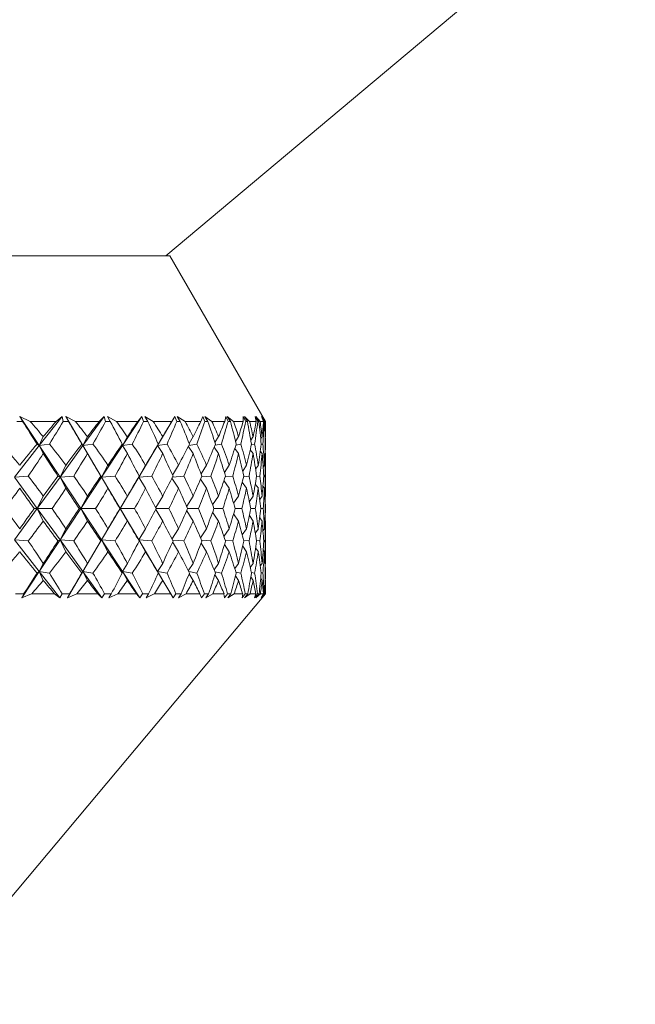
# Model space of a CAD drawing. Header units: inches. Extents: x -4.2 to 22.3, y -10.2 to 17.4.
# Tile 23 of 121: x 6 to 6.7, y -3 to -1.9. Entities that reach past the tile are written whole.
import ezdxf

# ---------------------------------------------------------------- set-up
doc = ezdxf.new("R2010")
doc.units = ezdxf.units.IN
doc.header["$MEASUREMENT"] = 0

msp = doc.modelspace()

# ---------------------------------------------------------------- linework, layer by layer
at = {"color": 7, "linetype": 'Continuous', "lineweight": 15}
for p, q in [((6.1972, -2.1585), (6.7282, -1.713)), ((4.8177, -2.1585), (6.2017, -2.1585)), ((6.3097, -2.3455), (6.2017, -2.1585)), ((6.0349, -2.3455), (6.0285, -2.3455)), ((6.0434, -2.3455), (6.0318, -2.34)), ((6.0349, -2.3455), (6.0318, -2.34)), ((6.0537, -2.3729), (6.0318, -2.34)), ((6.0729, -2.3455), (6.0434, -2.3455)), ((6.0537, -2.3729), (6.0796, -2.34)), ((6.0729, -2.3455), (6.0796, -2.34)), ((6.081, -2.3455), (6.0796, -2.34)), ((6.0868, -2.3455), (6.081, -2.3455)), ((6.0947, -2.3455), (6.0837, -2.34)), ((6.0868, -2.3455), (6.0837, -2.34)), ((6.1032, -2.3729), (6.0837, -2.34)), ((6.1216, -2.3455), (6.0947, -2.3455)), ((6.1032, -2.3729), (6.1272, -2.34)), ((6.1216, -2.3455), (6.1272, -2.34)), ((6.1289, -2.3455), (6.1272, -2.34)), ((6.1342, -2.3455), (6.1289, -2.3455)), ((6.1413, -2.3455), (6.1309, -2.34)), ((6.1342, -2.3455), (6.1309, -2.34)), ((6.1653, -2.3455), (6.1413, -2.3455)), ((6.148, -2.3729), (6.1698, -2.34)), ((6.1653, -2.3455), (6.1698, -2.34)), ((6.1718, -2.3455), (6.1698, -2.34)), ((6.1765, -2.3455), (6.1718, -2.3455)), ((6.1827, -2.3455), (6.1731, -2.34)), ((6.1765, -2.3455), (6.1731, -2.34)), ((6.2038, -2.3455), (6.1827, -2.3455)), ((6.1876, -2.3729), (6.2072, -2.34)), ((6.2038, -2.3455), (6.2072, -2.34)), ((6.2094, -2.3455), (6.2072, -2.34)), ((6.2134, -2.3455), (6.2094, -2.3455)), ((6.2188, -2.3455), (6.21, -2.34)), ((6.2134, -2.3455), (6.21, -2.34)), ((6.2366, -2.3455), (6.2188, -2.3455)), ((6.2366, -2.3455), (6.2389, -2.34)), ((6.2413, -2.3455), (6.2389, -2.34)), ((6.2491, -2.3455), (6.2413, -2.34)), ((6.2447, -2.3455), (6.2413, -2.34)), ((6.2447, -2.3455), (6.2413, -2.3455)), ((6.2636, -2.3455), (6.2491, -2.3455)), ((6.2636, -2.3455), (6.2648, -2.34)), ((6.2674, -2.3455), (6.2648, -2.34)), ((6.2735, -2.3455), (6.2666, -2.34)), ((6.2701, -2.3455), (6.2666, -2.34)), ((6.2701, -2.3455), (6.2674, -2.3455)), ((6.2846, -2.3455), (6.2735, -2.3455)), ((6.2874, -2.3455), (6.2846, -2.34)), ((6.2846, -2.3455), (6.2846, -2.34)), ((6.2918, -2.3455), (6.2859, -2.34)), ((6.2893, -2.3455), (6.2859, -2.34)), ((6.2893, -2.3455), (6.2874, -2.3455)), ((6.2993, -2.3455), (6.2918, -2.3455)), ((6.3011, -2.3455), (6.2981, -2.34)), ((6.2993, -2.3455), (6.2981, -2.34)), ((6.3037, -2.3455), (6.2989, -2.34)), ((6.3023, -2.3455), (6.2989, -2.34)), ((6.3023, -2.3455), (6.3011, -2.3455)), ((6.3077, -2.3455), (6.3037, -2.3455)), ((6.3084, -2.3455), (6.3053, -2.34)), ((6.3077, -2.3455), (6.3053, -2.34)), ((6.3093, -2.3455), (6.3056, -2.34)), ((6.3088, -2.3455), (6.3056, -2.34)), ((6.3088, -2.3455), (6.3084, -2.3455)), ((6.3097, -2.3455), (6.3093, -2.3455)), ((6.3097, -2.3577), (6.3097, -2.3455)), ((6.0537, -2.3729), (6.0583, -2.3627)), ((6.1032, -2.3729), (6.1083, -2.3627)), ((6.148, -2.3729), (6.1535, -2.3627)), ((6.1876, -2.3729), (6.1935, -2.3627)), ((6.2234, -2.3704), (6.2279, -2.3627)), ((6.2526, -2.3693), (6.2566, -2.3627)), ((6.2759, -2.3681), (6.2793, -2.3627)), ((6.2932, -2.3667), (6.2958, -2.3627)), ((6.3044, -2.3651), (6.3059, -2.3627)), ((6.3094, -2.3632), (6.3097, -2.3627)), ((6.0257, -2.4086), (6.0537, -2.3729)), ((6.0537, -2.3729), (6.0513, -2.3711)), ((6.0537, -2.3729), (6.0652, -2.3711)), ((6.0537, -2.3729), (6.0583, -2.3819)), ((6.0773, -2.4086), (6.0537, -2.3729)), ((6.0773, -2.4086), (6.1032, -2.3729)), ((6.1032, -2.3729), (6.1019, -2.3711)), ((6.1032, -2.3729), (6.1146, -2.3711)), ((6.1032, -2.3729), (6.1083, -2.3819)), ((6.1244, -2.4086), (6.1032, -2.3729)), ((6.1244, -2.4086), (6.148, -2.3729)), ((6.148, -2.3729), (6.1478, -2.3711)), ((6.148, -2.3729), (6.1591, -2.3711)), ((6.148, -2.3729), (6.1535, -2.3819)), ((6.1665, -2.4086), (6.1876, -2.3729)), ((6.1876, -2.3729), (6.1885, -2.3711)), ((6.1876, -2.3729), (6.1984, -2.3711)), ((6.1876, -2.3729), (6.1935, -2.3819)), ((6.2224, -2.3737), (6.2279, -2.3819)), ((6.2229, -2.3728), (6.2321, -2.3711)), ((6.2516, -2.3748), (6.2566, -2.3819)), ((6.2526, -2.3725), (6.26, -2.3711)), ((6.2751, -2.3761), (6.2793, -2.3819)), ((6.2763, -2.3722), (6.2819, -2.3711)), ((6.2925, -2.3775), (6.2958, -2.3819)), ((6.2938, -2.3719), (6.2975, -2.3711)), ((6.3039, -2.3792), (6.3059, -2.3819)), ((6.3049, -2.3716), (6.3068, -2.3711)), ((6.3093, -2.3814), (6.3097, -2.3819)), ((6.3096, -2.3712), (6.3097, -2.3711)), ((6.3097, -2.4241), (6.3097, -2.3884)), ((6.0773, -2.4086), (6.0839, -2.3951)), ((6.1244, -2.4086), (6.1315, -2.3951)), ((6.1665, -2.4086), (6.1741, -2.3951)), ((6.2047, -2.4063), (6.2114, -2.3951)), ((6.2369, -2.4049), (6.243, -2.3951)), ((6.2634, -2.4034), (6.2687, -2.3951)), ((6.284, -2.4017), (6.2883, -2.3951)), ((6.2986, -2.3997), (6.3017, -2.3951)), ((6.3072, -2.3973), (6.3086, -2.3951)), ((6.0257, -2.4086), (6.0413, -2.4073)), ((6.0515, -2.444), (6.0257, -2.4086)), ((6.0515, -2.444), (6.0773, -2.4086)), ((6.0773, -2.4086), (6.0749, -2.4073)), ((6.0773, -2.4086), (6.0928, -2.4073)), ((6.0773, -2.4086), (6.0839, -2.4211)), ((6.1008, -2.444), (6.0773, -2.4086)), ((6.1008, -2.444), (6.1244, -2.4086)), ((6.1244, -2.4086), (6.1234, -2.4073)), ((6.1244, -2.4086), (6.1395, -2.4073)), ((6.1244, -2.4086), (6.1315, -2.4211)), ((6.1454, -2.444), (6.1244, -2.4086)), ((6.1454, -2.444), (6.1665, -2.4086)), ((6.1665, -2.4086), (6.1669, -2.4073)), ((6.1665, -2.4086), (6.1812, -2.4073)), ((6.1665, -2.4086), (6.1741, -2.4211)), ((6.204, -2.4096), (6.2114, -2.4211)), ((6.2046, -2.4085), (6.2175, -2.4073)), ((6.2362, -2.411), (6.243, -2.4211)), ((6.2374, -2.4083), (6.2481, -2.4073)), ((6.2628, -2.4125), (6.2687, -2.4211)), ((6.2643, -2.4081), (6.2727, -2.4073)), ((6.2835, -2.4143), (6.2883, -2.4211)), ((6.2851, -2.408), (6.2912, -2.4073)), ((6.2997, -2.4078), (6.3034, -2.4073)), ((6.3078, -2.4075), (6.3092, -2.4073)), ((6.2982, -2.4164), (6.3017, -2.4211)), ((6.3069, -2.4189), (6.3086, -2.4211)), ((6.0515, -2.444), (6.0583, -2.4299)), ((6.1008, -2.444), (6.1083, -2.4299)), ((6.1454, -2.444), (6.1535, -2.4299)), ((6.1856, -2.443), (6.1935, -2.4299)), ((6.2206, -2.4415), (6.2279, -2.4299)), ((6.25, -2.4399), (6.2566, -2.4299)), ((6.2737, -2.4381), (6.2793, -2.4299)), ((6.2915, -2.4361), (6.2958, -2.4299)), ((6.3033, -2.4337), (6.3059, -2.4299)), ((6.309, -2.4308), (6.3097, -2.4299)), ((6.0257, -2.4795), (6.0515, -2.444)), ((6.0515, -2.444), (6.0481, -2.444)), ((6.0515, -2.444), (6.0583, -2.4582)), ((6.0773, -2.4795), (6.0515, -2.444)), ((6.0515, -2.444), (6.0684, -2.444)), ((6.0773, -2.4795), (6.1008, -2.444)), ((6.1008, -2.444), (6.099, -2.444)), ((6.1008, -2.444), (6.1083, -2.4582)), ((6.1244, -2.4795), (6.1008, -2.444)), ((6.1008, -2.444), (6.1175, -2.444)), ((6.1244, -2.4795), (6.1454, -2.444)), ((6.1454, -2.444), (6.1451, -2.444)), ((6.1454, -2.444), (6.1535, -2.4582)), ((6.1665, -2.4795), (6.1454, -2.444)), ((6.1454, -2.444), (6.1617, -2.444)), ((6.1856, -2.4451), (6.1935, -2.4582)), ((6.1861, -2.444), (6.2006, -2.444)), ((6.2206, -2.4466), (6.2279, -2.4582)), ((6.2217, -2.444), (6.234, -2.444)), ((6.25, -2.4481), (6.2566, -2.4582)), ((6.2515, -2.444), (6.2615, -2.444)), ((6.2754, -2.444), (6.283, -2.444)), ((6.2931, -2.444), (6.2983, -2.444)), ((6.3045, -2.444), (6.3072, -2.444)), ((6.3095, -2.444), (6.3097, -2.444)), ((6.2737, -2.4499), (6.2793, -2.4582)), ((6.2915, -2.452), (6.2958, -2.4582)), ((6.3033, -2.4544), (6.3059, -2.4582)), ((6.309, -2.4573), (6.3097, -2.4582)), ((6.0773, -2.4795), (6.0839, -2.4669)), ((6.1244, -2.4795), (6.1315, -2.4669)), ((6.1665, -2.4795), (6.1741, -2.4669)), ((6.204, -2.4785), (6.2114, -2.4669)), ((6.2362, -2.4771), (6.243, -2.4669)), ((6.2628, -2.4755), (6.2687, -2.4669)), ((6.2835, -2.4738), (6.2883, -2.4669)), ((6.2982, -2.4717), (6.3017, -2.4669)), ((6.3069, -2.4692), (6.3086, -2.4669)), ((6.3097, -2.4997), (6.3097, -2.464)), ((6.0537, -2.5151), (6.0257, -2.4795)), ((6.0257, -2.4795), (6.0413, -2.4807)), ((6.0537, -2.5151), (6.0773, -2.4795)), ((6.0773, -2.4795), (6.0749, -2.4807)), ((6.0773, -2.4795), (6.0839, -2.4929)), ((6.1032, -2.5151), (6.0773, -2.4795)), ((6.0773, -2.4795), (6.0928, -2.4807)), ((6.1032, -2.5151), (6.1244, -2.4795)), ((6.1244, -2.4795), (6.1234, -2.4807)), ((6.1244, -2.4795), (6.1315, -2.4929)), ((6.148, -2.5151), (6.1244, -2.4795)), ((6.1244, -2.4795), (6.1395, -2.4807)), ((6.1665, -2.4795), (6.1669, -2.4807)), ((6.1665, -2.4795), (6.1741, -2.4929)), ((6.1876, -2.5151), (6.1665, -2.4795)), ((6.1665, -2.4795), (6.1812, -2.4807)), ((6.2046, -2.4796), (6.2175, -2.4807)), ((6.2047, -2.4817), (6.2114, -2.4929)), ((6.2374, -2.4798), (6.2481, -2.4807)), ((6.2643, -2.4799), (6.2727, -2.4807)), ((6.2851, -2.4801), (6.2912, -2.4807)), ((6.2997, -2.4803), (6.3034, -2.4807)), ((6.3078, -2.4806), (6.3092, -2.4807)), ((6.2369, -2.4831), (6.243, -2.4929)), ((6.2634, -2.4847), (6.2687, -2.4929)), ((6.284, -2.4864), (6.2883, -2.4929)), ((6.2986, -2.4884), (6.3017, -2.4929)), ((6.3072, -2.4908), (6.3086, -2.4929)), ((6.034, -2.5448), (6.0537, -2.5151)), ((6.0537, -2.5151), (6.0513, -2.517)), ((6.0537, -2.5151), (6.0583, -2.5062)), ((6.0537, -2.5151), (6.0583, -2.5253)), ((6.077, -2.5448), (6.0537, -2.5151)), ((6.0537, -2.5151), (6.0652, -2.517)), ((6.0856, -2.5448), (6.1032, -2.5151)), ((6.1032, -2.5151), (6.1019, -2.517)), ((6.1032, -2.5151), (6.1083, -2.5062)), ((6.1032, -2.5151), (6.1083, -2.5253)), ((6.1248, -2.5448), (6.1032, -2.5151)), ((6.1032, -2.5151), (6.1146, -2.517)), ((6.148, -2.5151), (6.1478, -2.517)), ((6.148, -2.5151), (6.1535, -2.5062)), ((6.148, -2.5151), (6.1535, -2.5253)), ((6.1677, -2.5448), (6.148, -2.5151)), ((6.148, -2.5151), (6.1591, -2.517)), ((6.1876, -2.5151), (6.1935, -2.5062)), ((6.1876, -2.5151), (6.1885, -2.517)), ((6.1876, -2.5151), (6.1935, -2.5253)), ((6.2053, -2.5448), (6.1876, -2.5151)), ((6.1876, -2.5151), (6.1984, -2.517)), ((6.2224, -2.5144), (6.2279, -2.5062)), ((6.2229, -2.5153), (6.2321, -2.517)), ((6.2516, -2.5133), (6.2566, -2.5062)), ((6.2526, -2.5156), (6.26, -2.517)), ((6.2751, -2.512), (6.2793, -2.5062)), ((6.2925, -2.5106), (6.2958, -2.5062)), ((6.3039, -2.5088), (6.3059, -2.5062)), ((6.3093, -2.5067), (6.3097, -2.5062)), ((6.2234, -2.5177), (6.2279, -2.5253)), ((6.2526, -2.5188), (6.2566, -2.5253)), ((6.2759, -2.52), (6.2793, -2.5253)), ((6.2763, -2.5158), (6.2819, -2.517)), ((6.2932, -2.5214), (6.2958, -2.5253)), ((6.2938, -2.5162), (6.2975, -2.517)), ((6.3044, -2.523), (6.3059, -2.5253)), ((6.3049, -2.5165), (6.3068, -2.517)), ((6.3094, -2.5249), (6.3097, -2.5253)), ((6.3096, -2.5169), (6.3097, -2.517)), ((6.3097, -2.5405), (6.3097, -2.5304)), ((5.9204, -3.0045), (6.3097, -2.5405)), ((6.0362, -2.5405), (6.0271, -2.5405)), ((6.0362, -2.5405), (6.034, -2.5448)), ((6.0452, -2.5405), (6.034, -2.5448)), ((6.0712, -2.5405), (6.0452, -2.5405)), ((6.0712, -2.5405), (6.077, -2.5448)), ((6.0798, -2.5405), (6.077, -2.5448)), ((6.088, -2.5405), (6.0798, -2.5405)), ((6.088, -2.5405), (6.0856, -2.5448)), ((6.0963, -2.5405), (6.0856, -2.5448)), ((6.12, -2.5405), (6.0963, -2.5405)), ((6.12, -2.5405), (6.1248, -2.5448)), ((6.1278, -2.5405), (6.1248, -2.5448)), ((6.1353, -2.5405), (6.1278, -2.5405)), ((6.1353, -2.5405), (6.1326, -2.5448)), ((6.1427, -2.5405), (6.1326, -2.5448)), ((6.1639, -2.5405), (6.1427, -2.5405)), ((6.1639, -2.5405), (6.1677, -2.5448)), ((6.1708, -2.5405), (6.1677, -2.5448)), ((6.1774, -2.5405), (6.1708, -2.5405)), ((6.1774, -2.5405), (6.1746, -2.5448)), ((6.184, -2.5405), (6.1746, -2.5448)), ((6.2025, -2.5405), (6.184, -2.5405)), ((6.2025, -2.5405), (6.2053, -2.5448)), ((6.2085, -2.5405), (6.2053, -2.5448)), ((6.2142, -2.5405), (6.2085, -2.5405)), ((6.2142, -2.5405), (6.2112, -2.5448)), ((6.2199, -2.5405), (6.2112, -2.5448)), ((6.2356, -2.5405), (6.2199, -2.5405)), ((6.2356, -2.5405), (6.2372, -2.5448)), ((6.2406, -2.5405), (6.2372, -2.5448)), ((6.2454, -2.5405), (6.2406, -2.5405)), ((6.2454, -2.5405), (6.2422, -2.5448)), ((6.2501, -2.5405), (6.2422, -2.5448)), ((6.2628, -2.5405), (6.2501, -2.5405)), ((6.2628, -2.5405), (6.2633, -2.5448)), ((6.2668, -2.5405), (6.2633, -2.5448)), ((6.2706, -2.5405), (6.2668, -2.5405)), ((6.2706, -2.5405), (6.2673, -2.5448)), ((6.2743, -2.5405), (6.2673, -2.5448)), ((6.284, -2.5405), (6.2743, -2.5405)), ((6.284, -2.5405), (6.2834, -2.5448)), ((6.2869, -2.5405), (6.2834, -2.5448)), ((6.2897, -2.5405), (6.2862, -2.5448)), ((6.2923, -2.5405), (6.2862, -2.5448)), ((6.2897, -2.5405), (6.2869, -2.5405)), ((6.2989, -2.5405), (6.2923, -2.5405)), ((6.2989, -2.5405), (6.2972, -2.5448)), ((6.3008, -2.5405), (6.2972, -2.5448)), ((6.3025, -2.5405), (6.299, -2.5448)), ((6.304, -2.5405), (6.299, -2.5448)), ((6.3025, -2.5405), (6.3008, -2.5405)), ((6.3075, -2.5405), (6.304, -2.5405)), ((6.3075, -2.5405), (6.3047, -2.5448)), ((6.3083, -2.5405), (6.3047, -2.5448)), ((6.3089, -2.5405), (6.3053, -2.5448)), ((6.3094, -2.5405), (6.3053, -2.5448)), ((6.3089, -2.5405), (6.3083, -2.5405)), ((6.3097, -2.5405), (6.3094, -2.5405))]:
    msp.add_line(p, q, dxfattribs=at)
for centre, major_axis, ratio, start_param, end_param in [((5.5097, -1.3268), (-0.7973, 1.3851), 0.047591, 2.369369, 2.397034), ((5.5097, -3.5613), (0.2622, 1.3782), 0.548421, 5.861428, 5.886731), ((5.5097, -3.5613), (0.781, 1.3822), 0.125518, 0.57122, 0.596523), ((5.5097, -1.3268), (-0.0604, 1.3852), 0.575886, 3.833673, 3.861338), ((5.5097, -1.3268), (-0.7999, 1.3856), 0.008712, 2.391726, 2.419391), ((5.5097, -3.5613), (0.3496, 1.3735), 0.523893, 5.890042, 5.915344), ((5.5097, -3.5613), (0.791, 1.3839), 0.086516, 0.549825, 0.575127), ((5.5097, -1.3268), (-0.1649, 1.3825), 0.566236, 3.791318, 3.818983), ((5.5097, -1.3268), (-0.7989, 1.3854), 0.030158, 3.841376, 3.869041), ((5.5097, -3.5613), (0.4264, 1.3695), 0.494247, 5.910158, 5.935461), ((5.5097, -3.5613), (0.7973, 1.3851), 0.047591, 0.527804, 0.553107), ((5.5097, -1.3268), (-0.2622, 1.3782), 0.548421, 3.754802, 3.782467), ((5.5097, -1.3268), (-0.7943, 1.3846), 0.069058, 3.819169, 3.846834), ((5.5097, -3.5613), (0.493, 1.3669), 0.460931, 5.922206, 5.947509), ((5.5097, -3.5613), (0.7999, 1.3856), 0.008712, 0.505447, 0.530749), ((5.5097, -1.3268), (-0.3496, 1.3735), 0.523893, 3.726188, 3.753853), ((5.5097, -1.3268), (-0.7859, 1.383), 0.108023, 3.797457, 3.825122), ((5.5097, -3.5613), (0.5504, 1.3657), 0.42512, 5.927131, 5.952434), ((5.5097, -3.5613), (0.7989, 1.3854), 0.030158, 5.774854, 5.800157), ((5.5097, -1.3268), (-0.4264, 1.3695), 0.494247, 3.706072, 3.733737), ((5.5097, -1.3268), (-0.7738, 1.381), 0.147077, 3.776539, 3.804204), ((5.5097, -3.5613), (0.5996, 1.366), 0.387697, 5.926031, 5.951333), ((5.5097, -3.5613), (0.7943, 1.3846), 0.069058, 5.797061, 5.822363), ((5.5097, -1.3268), (-0.493, 1.3669), 0.460931, 3.694024, 3.721689), ((5.5097, -1.3268), (-0.7577, 1.3784), 0.186233, 3.756752, 3.784417), ((5.5097, -3.5613), (0.6418, 1.3674), 0.349293, 5.91996, 5.945262), ((5.5097, -3.5613), (0.7859, 1.383), 0.108023, 5.818773, 5.844076), ((5.5097, -1.3268), (-0.5504, 1.3657), 0.42512, 3.689099, 3.716764), ((5.5097, -1.3268), (-0.7374, 1.3756), 0.225477, 3.738478, 3.766143), ((5.5097, -3.5613), (0.6777, 1.3696), 0.310343, 5.90985, 5.935152), ((5.5097, -3.5613), (0.7738, 1.381), 0.147077, 5.839691, 5.864993), ((5.5097, -1.3268), (-0.5996, 1.366), 0.387697, 3.6902, 3.717865), ((5.5097, -1.3268), (-0.7127, 1.3727), 0.264763, 3.722165, 3.74983), ((5.5097, -3.5613), (0.7082, 1.3723), 0.271135, 5.896492, 5.921794), ((5.5097, -3.5613), (0.7577, 1.3784), 0.186233, 5.859478, 5.88478), ((5.5097, -1.3268), (-0.6418, 1.3674), 0.349293, 3.696271, 3.723936), ((5.5097, -1.3268), (-0.683, 1.37), 0.303994, 3.708345, 3.73601), ((5.5097, -3.5613), (0.7337, 1.3752), 0.23185, 5.880544, 5.905847), ((5.5097, -3.5613), (0.7374, 1.3756), 0.225477, 5.877752, 5.885032), ((5.5097, -1.3268), (-0.6777, 1.3696), 0.310343, 3.70638, 3.715448), ((5.5097, -3.5613), (0.1649, 1.3825), 0.566236, 5.780032, 5.81298), ((5.5097, -3.5613), (0.781, 1.3822), 0.125518, 0.608455, 0.641402), ((5.5097, -1.3268), (-0.0604, 1.3852), 0.575886, 3.792949, 3.821741), ((5.5097, -1.3268), (-0.7973, 1.3851), 0.047591, 2.408967, 2.437759), ((5.5097, -3.5613), (0.2622, 1.3782), 0.548421, 5.816548, 5.849496), ((5.5097, -3.5613), (0.791, 1.3839), 0.086516, 0.58706, 0.620007), ((5.5097, -1.3268), (-0.1649, 1.3825), 0.566236, 3.750593, 3.779385), ((5.5097, -1.3268), (-0.7999, 1.3856), 0.008712, 2.431324, 2.460116), ((5.5097, -3.5613), (0.3496, 1.3735), 0.523893, 5.845162, 5.878109), ((5.5097, -3.5613), (0.7973, 1.3851), 0.047591, 0.565039, 0.597986), ((5.5097, -1.3268), (-0.2622, 1.3782), 0.548421, 3.714077, 3.742869), ((5.5097, -1.3268), (-0.7989, 1.3854), 0.030158, 3.800651, 3.829443), ((5.5097, -3.5613), (0.4264, 1.3695), 0.494247, 5.865278, 5.898226), ((5.5097, -3.5613), (0.7999, 1.3856), 0.008712, 0.542682, 0.575629), ((5.5097, -1.3268), (-0.3496, 1.3735), 0.523893, 3.685464, 3.714256), ((5.5097, -1.3268), (-0.7943, 1.3846), 0.069058, 3.778445, 3.807237), ((5.5097, -3.5613), (0.493, 1.3669), 0.460931, 5.877327, 5.910274), ((5.5097, -3.5613), (0.7989, 1.3854), 0.030158, 5.729974, 5.762922), ((5.5097, -1.3268), (-0.4264, 1.3695), 0.494247, 3.665347, 3.694139), ((5.5097, -1.3268), (-0.7859, 1.383), 0.108023, 3.756732, 3.785524), ((5.5097, -3.5613), (0.5504, 1.3657), 0.42512, 5.882251, 5.915199), ((5.5097, -3.5613), (0.7943, 1.3846), 0.069058, 5.752181, 5.785128), ((5.5097, -1.3268), (-0.493, 1.3669), 0.460931, 3.653299, 3.682091), ((5.5097, -1.3268), (-0.7738, 1.381), 0.147077, 3.735815, 3.764607), ((5.5097, -3.5613), (0.5996, 1.366), 0.387697, 5.881151, 5.914098), ((5.5097, -3.5613), (0.7859, 1.383), 0.108023, 5.773894, 5.806841), ((5.5097, -1.3268), (-0.5504, 1.3657), 0.42512, 3.648374, 3.677166), ((5.5097, -1.3268), (-0.7577, 1.3784), 0.186233, 3.716028, 3.74482), ((5.5097, -3.5613), (0.6418, 1.3674), 0.349293, 5.87508, 5.908027), ((5.5097, -3.5613), (0.7738, 1.381), 0.147077, 5.794811, 5.827758), ((5.5097, -1.3268), (-0.5996, 1.366), 0.387697, 3.649475, 3.678267), ((5.5097, -1.3268), (-0.7374, 1.3756), 0.225477, 3.697754, 3.726546), ((5.5097, -3.5613), (0.6777, 1.3696), 0.310343, 5.86497, 5.897917), ((5.5097, -3.5613), (0.7577, 1.3784), 0.186233, 5.814598, 5.847545), ((5.5097, -1.3268), (-0.6418, 1.3674), 0.349293, 3.655546, 3.684338), ((5.5097, -1.3268), (-0.7127, 1.3727), 0.264763, 3.68144, 3.710232), ((5.5097, -3.5613), (0.7082, 1.3723), 0.271135, 5.851612, 5.884559), ((5.5097, -3.5613), (0.7374, 1.3756), 0.225477, 5.832872, 5.865819), ((5.5097, -1.3268), (-0.6777, 1.3696), 0.310343, 3.665655, 3.694448), ((5.5097, -3.5613), (0.7337, 1.3752), 0.23185, 5.853827, 5.868612), ((5.5097, -1.3268), (-0.683, 1.37), 0.303994, 3.689132, 3.696413), ((5.5097, -3.5613), (0.1649, 1.3825), 0.566236, 5.735152, 5.763945), ((5.5097, -3.5613), (0.791, 1.3839), 0.086516, 0.636095, 0.664887), ((5.5097, -3.5613), (0.2622, 1.3782), 0.548421, 5.771668, 5.800461), ((5.5097, -3.5613), (0.7973, 1.3851), 0.047591, 0.614074, 0.642866), ((5.5097, -3.5613), (0.3496, 1.3735), 0.523893, 5.800282, 5.829074), ((5.5097, -3.5613), (0.7999, 1.3856), 0.008712, 0.591717, 0.620509), ((5.5097, -3.5613), (0.4264, 1.3695), 0.494247, 5.820398, 5.849191), ((5.5097, -3.5613), (0.7989, 1.3854), 0.030158, 5.685095, 5.713887), ((5.5097, -3.5613), (0.493, 1.3669), 0.460931, 5.832447, 5.861239), ((5.5097, -3.5613), (0.7943, 1.3846), 0.069058, 5.707301, 5.736093), ((5.5097, -3.5613), (0.5504, 1.3657), 0.42512, 5.837371, 5.866164), ((5.5097, -3.5613), (0.7859, 1.383), 0.108023, 5.729014, 5.757806), ((5.5097, -3.5613), (0.5996, 1.366), 0.387697, 5.836271, 5.865063), ((5.5097, -3.5613), (0.7738, 1.381), 0.147077, 5.749931, 5.778723), ((5.5097, -3.5613), (0.6418, 1.3674), 0.349293, 5.8302, 5.858992), ((5.5097, -3.5613), (0.7577, 1.3784), 0.186233, 5.769718, 5.79851), ((5.5097, -3.5613), (0.6777, 1.3696), 0.310343, 5.82009, 5.848882), ((5.5097, -3.5613), (0.7374, 1.3756), 0.225477, 5.787992, 5.816784), ((5.5097, -3.5613), (0.7082, 1.3723), 0.271135, 5.806732, 5.835524), ((5.5097, -1.3268), (-0.0604, 1.3852), 0.575886, 3.749444, 3.776861), ((5.5097, -1.3268), (-0.791, 1.3839), 0.086516, 2.431826, 2.459243), ((5.5097, -1.3268), (-0.1649, 1.3825), 0.566236, 3.707088, 3.734505), ((5.5097, -1.3268), (-0.7973, 1.3851), 0.047591, 2.453846, 2.481263), ((5.5097, -1.3268), (-0.2622, 1.3782), 0.548421, 3.670572, 3.697989), ((5.5097, -1.3268), (-0.7999, 1.3856), 0.008712, 2.476204, 2.503621), ((5.5097, -1.3268), (-0.3496, 1.3735), 0.523893, 3.641959, 3.669376), ((5.5097, -1.3268), (-0.7989, 1.3854), 0.030158, 3.757146, 3.784563), ((5.5097, -1.3268), (-0.4264, 1.3695), 0.494247, 3.621842, 3.649259), ((5.5097, -1.3268), (-0.7943, 1.3846), 0.069058, 3.73494, 3.762357), ((5.5097, -1.3268), (-0.493, 1.3669), 0.460931, 3.609794, 3.637211), ((5.5097, -1.3268), (-0.7859, 1.383), 0.108023, 3.713227, 3.740644), ((5.5097, -1.3268), (-0.5504, 1.3657), 0.42512, 3.604869, 3.632286), ((5.5097, -1.3268), (-0.7738, 1.381), 0.147077, 3.69231, 3.719727), ((5.5097, -1.3268), (-0.5996, 1.366), 0.387697, 3.60597, 3.633387), ((5.5097, -1.3268), (-0.7577, 1.3784), 0.186233, 3.672523, 3.69994), ((5.5097, -1.3268), (-0.6418, 1.3674), 0.349293, 3.612041, 3.639458), ((5.5097, -1.3268), (-0.7374, 1.3756), 0.225477, 3.654249, 3.681666), ((5.5097, -1.3268), (-0.6777, 1.3696), 0.310343, 3.622151, 3.649568), ((5.5097, -1.3268), (-0.7127, 1.3727), 0.264763, 3.637936, 3.665353), ((5.5097, -3.5613), (0.7127, 1.3727), 0.264763, 5.804305, 5.811586), ((5.5097, -1.3268), (-0.7082, 1.3723), 0.271135, 3.635509, 3.652117), ((5.5097, -3.5613), (0.0604, 1.3852), 0.575886, 5.647917, 5.675334), ((5.5097, -3.5613), (0.791, 1.3839), 0.086516, 0.68235, 0.709767), ((5.5097, -3.5613), (0.1649, 1.3825), 0.566236, 5.690273, 5.717689), ((5.5097, -3.5613), (0.7973, 1.3851), 0.047591, 0.660329, 0.687746), ((5.5097, -3.5613), (0.2622, 1.3782), 0.548421, 5.726789, 5.754206), ((5.5097, -3.5613), (0.7999, 1.3856), 0.008712, 0.637972, 0.665389), ((5.5097, -3.5613), (0.3496, 1.3735), 0.523893, 5.755402, 5.782819), ((5.5097, -3.5613), (0.7989, 1.3854), 0.030158, 5.640215, 5.667632), ((5.5097, -3.5613), (0.4264, 1.3695), 0.494247, 5.775519, 5.802935), ((5.5097, -3.5613), (0.7943, 1.3846), 0.069058, 5.662421, 5.689838), ((5.5097, -3.5613), (0.493, 1.3669), 0.460931, 5.787567, 5.814984), ((5.5097, -3.5613), (0.7859, 1.383), 0.108023, 5.684134, 5.711551), ((5.5097, -3.5613), (0.5504, 1.3657), 0.42512, 5.792492, 5.819908), ((5.5097, -3.5613), (0.7738, 1.381), 0.147077, 5.705051, 5.732468), ((5.5097, -3.5613), (0.5996, 1.366), 0.387697, 5.791391, 5.818808), ((5.5097, -3.5613), (0.7577, 1.3784), 0.186233, 5.724838, 5.752255), ((5.5097, -3.5613), (0.6418, 1.3674), 0.349293, 5.78532, 5.812737), ((5.5097, -3.5613), (0.7374, 1.3756), 0.225477, 5.743112, 5.770529), ((5.5097, -3.5613), (0.6777, 1.3696), 0.310343, 5.77521, 5.802627), ((5.5097, -3.5613), (0.7127, 1.3727), 0.264763, 5.759425, 5.786842), ((5.5097, -3.5613), (0.7082, 1.3723), 0.271135, 5.772661, 5.789269), ((5.5097, -1.3268), (-0.1649, 1.3825), 0.566236, 3.660833, 3.689626), ((5.5097, -1.3268), (-0.791, 1.3839), 0.086516, 2.476705, 2.505498), ((5.5097, -1.3268), (-0.2622, 1.3782), 0.548421, 3.624317, 3.653109), ((5.5097, -1.3268), (-0.7973, 1.3851), 0.047591, 2.498726, 2.527518), ((5.5097, -1.3268), (-0.3496, 1.3735), 0.523893, 3.595704, 3.624496), ((5.5097, -1.3268), (-0.7999, 1.3856), 0.008712, 2.521084, 2.549876), ((5.5097, -1.3268), (-0.4264, 1.3695), 0.494247, 3.575587, 3.60438), ((5.5097, -1.3268), (-0.7989, 1.3854), 0.030158, 3.710891, 3.739683), ((5.5097, -1.3268), (-0.493, 1.3669), 0.460931, 3.563539, 3.592331), ((5.5097, -1.3268), (-0.7943, 1.3846), 0.069058, 3.688685, 3.717477), ((5.5097, -1.3268), (-0.5504, 1.3657), 0.42512, 3.558614, 3.587407), ((5.5097, -1.3268), (-0.7859, 1.383), 0.108023, 3.666972, 3.695764), ((5.5097, -1.3268), (-0.5996, 1.366), 0.387697, 3.559715, 3.588507), ((5.5097, -1.3268), (-0.7738, 1.381), 0.147077, 3.646055, 3.674847), ((5.5097, -1.3268), (-0.6418, 1.3674), 0.349293, 3.565786, 3.594578), ((5.5097, -1.3268), (-0.7577, 1.3784), 0.186233, 3.626268, 3.65506), ((5.5097, -1.3268), (-0.6777, 1.3696), 0.310343, 3.575896, 3.604688), ((5.5097, -1.3268), (-0.7374, 1.3756), 0.225477, 3.607994, 3.636786), ((5.5097, -1.3268), (-0.7082, 1.3723), 0.271135, 3.589254, 3.618046), ((5.5097, -1.3268), (-0.7127, 1.3727), 0.264763, 3.613192, 3.620473), ((5.5097, -3.5613), (0.0604, 1.3852), 0.575886, 5.603037, 5.631829), ((5.5097, -3.5613), (0.7973, 1.3851), 0.047591, 0.703834, 0.732626), ((5.5097, -3.5613), (0.1649, 1.3825), 0.566236, 5.645393, 5.674185), ((5.5097, -3.5613), (0.7999, 1.3856), 0.008712, 0.681477, 0.710269), ((5.5097, -3.5613), (0.2622, 1.3782), 0.548421, 5.681909, 5.710701), ((5.5097, -3.5613), (0.7989, 1.3854), 0.030158, 5.595335, 5.624127), ((5.5097, -3.5613), (0.3496, 1.3735), 0.523893, 5.710522, 5.739314), ((5.5097, -3.5613), (0.7943, 1.3846), 0.069058, 5.617541, 5.646333), ((5.5097, -3.5613), (0.4264, 1.3695), 0.494247, 5.730639, 5.759431), ((5.5097, -3.5613), (0.7859, 1.383), 0.108023, 5.639254, 5.668046), ((5.5097, -3.5613), (0.493, 1.3669), 0.460931, 5.742687, 5.771479), ((5.5097, -3.5613), (0.7738, 1.381), 0.147077, 5.660171, 5.688963), ((5.5097, -3.5613), (0.5504, 1.3657), 0.42512, 5.747612, 5.776404), ((5.5097, -3.5613), (0.7577, 1.3784), 0.186233, 5.679958, 5.70875), ((5.5097, -3.5613), (0.5996, 1.366), 0.387697, 5.746511, 5.775303), ((5.5097, -3.5613), (0.7374, 1.3756), 0.225477, 5.698232, 5.727024), ((5.5097, -3.5613), (0.6418, 1.3674), 0.349293, 5.74044, 5.769232), ((5.5097, -3.5613), (0.7127, 1.3727), 0.264763, 5.714545, 5.743338), ((5.5097, -3.5613), (0.6777, 1.3696), 0.310343, 5.73033, 5.759122), ((5.5097, -1.3268), (-0.1649, 1.3825), 0.566236, 3.611798, 3.644746), ((5.5097, -1.3268), (-0.781, 1.3822), 0.125518, 2.50019, 2.533138), ((5.5097, -1.3268), (-0.2622, 1.3782), 0.548421, 3.575282, 3.60823), ((5.5097, -1.3268), (-0.791, 1.3839), 0.086516, 2.521585, 2.554533), ((5.5097, -1.3268), (-0.3496, 1.3735), 0.523893, 3.546669, 3.579616), ((5.5097, -1.3268), (-0.7973, 1.3851), 0.047591, 2.543606, 2.576554), ((5.5097, -1.3268), (-0.4264, 1.3695), 0.494247, 3.526552, 3.5595), ((5.5097, -1.3268), (-0.7999, 1.3856), 0.008712, 2.565963, 2.598911), ((5.5097, -1.3268), (-0.493, 1.3669), 0.460931, 3.514504, 3.547451), ((5.5097, -1.3268), (-0.7989, 1.3854), 0.030158, 3.661856, 3.694804), ((5.5097, -1.3268), (-0.5504, 1.3657), 0.42512, 3.509579, 3.542527), ((5.5097, -1.3268), (-0.7943, 1.3846), 0.069058, 3.63965, 3.672597), ((5.5097, -1.3268), (-0.5996, 1.366), 0.387697, 3.51068, 3.543627), ((5.5097, -1.3268), (-0.7859, 1.383), 0.108023, 3.617937, 3.650884), ((5.5097, -1.3268), (-0.6418, 1.3674), 0.349293, 3.516751, 3.549698), ((5.5097, -1.3268), (-0.7738, 1.381), 0.147077, 3.59702, 3.629967), ((5.5097, -1.3268), (-0.6777, 1.3696), 0.310343, 3.526861, 3.559808), ((5.5097, -1.3268), (-0.7577, 1.3784), 0.186233, 3.577233, 3.61018), ((5.5097, -1.3268), (-0.7082, 1.3723), 0.271135, 3.540219, 3.573166), ((5.5097, -1.3268), (-0.7374, 1.3756), 0.225477, 3.558959, 3.591906), ((5.5097, -3.5613), (0.683, 1.37), 0.303994, 5.728365, 5.735646), ((5.5097, -1.3268), (-0.7337, 1.3752), 0.23185, 3.556166, 3.570951), ((5.5097, -3.5613), (0.7973, 1.3851), 0.047591, 0.744559, 0.770075), ((5.5097, -1.3268), (-0.2622, 1.3782), 0.548421, 3.541071, 3.56335), ((5.5097, -1.3268), (-0.781, 1.3822), 0.125518, 2.54507, 2.567349), ((5.5097, -3.5613), (0.0604, 1.3852), 0.575886, 5.565588, 5.591105), ((5.5097, -3.5613), (0.7999, 1.3856), 0.008712, 0.722201, 0.747718), ((5.5097, -1.3268), (-0.3496, 1.3735), 0.523893, 3.512458, 3.534736), ((5.5097, -1.3268), (-0.791, 1.3839), 0.086516, 2.566465, 2.588744), ((5.5097, -3.5613), (0.1649, 1.3825), 0.566236, 5.607944, 5.63346), ((5.5097, -3.5613), (0.7989, 1.3854), 0.030158, 5.557886, 5.583402), ((5.5097, -1.3268), (-0.4264, 1.3695), 0.494247, 3.492341, 3.51462), ((5.5097, -1.3268), (-0.7973, 1.3851), 0.047591, 2.588486, 2.610765), ((5.5097, -3.5613), (0.2622, 1.3782), 0.548421, 5.64446, 5.669976), ((5.5097, -3.5613), (0.7943, 1.3846), 0.069058, 5.580092, 5.605609), ((5.5097, -1.3268), (-0.493, 1.3669), 0.460931, 3.480293, 3.502572), ((5.5097, -1.3268), (-0.7999, 1.3856), 0.008712, 2.610843, 2.633122), ((5.5097, -3.5613), (0.3496, 1.3735), 0.523893, 5.673074, 5.69859), ((5.5097, -3.5613), (0.7859, 1.383), 0.108023, 5.601805, 5.627321), ((5.5097, -1.3268), (-0.5504, 1.3657), 0.42512, 3.475368, 3.497647), ((5.5097, -1.3268), (-0.7989, 1.3854), 0.030158, 3.627645, 3.649924), ((5.5097, -3.5613), (0.4264, 1.3695), 0.494247, 5.69319, 5.718706), ((5.5097, -3.5613), (0.7738, 1.381), 0.147077, 5.622722, 5.648239), ((5.5097, -1.3268), (-0.5996, 1.366), 0.387697, 3.476469, 3.498747), ((5.5097, -1.3268), (-0.7943, 1.3846), 0.069058, 3.605439, 3.627717), ((5.5097, -3.5613), (0.493, 1.3669), 0.460931, 5.705238, 5.730754), ((5.5097, -3.5613), (0.7577, 1.3784), 0.186233, 5.64251, 5.668026), ((5.5097, -1.3268), (-0.6418, 1.3674), 0.349293, 3.48254, 3.504818), ((5.5097, -1.3268), (-0.7859, 1.383), 0.108023, 3.583726, 3.606005), ((5.5097, -3.5613), (0.5504, 1.3657), 0.42512, 5.710163, 5.735679), ((5.5097, -3.5613), (0.7374, 1.3756), 0.225477, 5.660784, 5.6863), ((5.5097, -1.3268), (-0.6777, 1.3696), 0.310343, 3.492649, 3.514928), ((5.5097, -1.3268), (-0.7738, 1.381), 0.147077, 3.562809, 3.585087), ((5.5097, -3.5613), (0.5996, 1.366), 0.387697, 5.709062, 5.734578), ((5.5097, -3.5613), (0.7127, 1.3727), 0.264763, 5.677097, 5.702613), ((5.5097, -1.3268), (-0.7082, 1.3723), 0.271135, 3.506008, 3.528286), ((5.5097, -1.3268), (-0.7577, 1.3784), 0.186233, 3.543022, 3.5653), ((5.5097, -3.5613), (0.6418, 1.3674), 0.349293, 5.702991, 5.728507), ((5.5097, -3.5613), (0.683, 1.37), 0.303994, 5.690916, 5.716433), ((5.5097, -1.3268), (-0.7337, 1.3752), 0.23185, 3.521955, 3.544234), ((5.5097, -3.5613), (0.6777, 1.3696), 0.310343, 5.70933, 5.718398), ((5.5097, -1.3268), (-0.7374, 1.3756), 0.225477, 3.539745, 3.547026)]:
    msp.add_ellipse(centre, major_axis=major_axis, ratio=ratio, start_param=start_param, end_param=end_param, dxfattribs=at)

doc.saveas('drawing.dxf')
